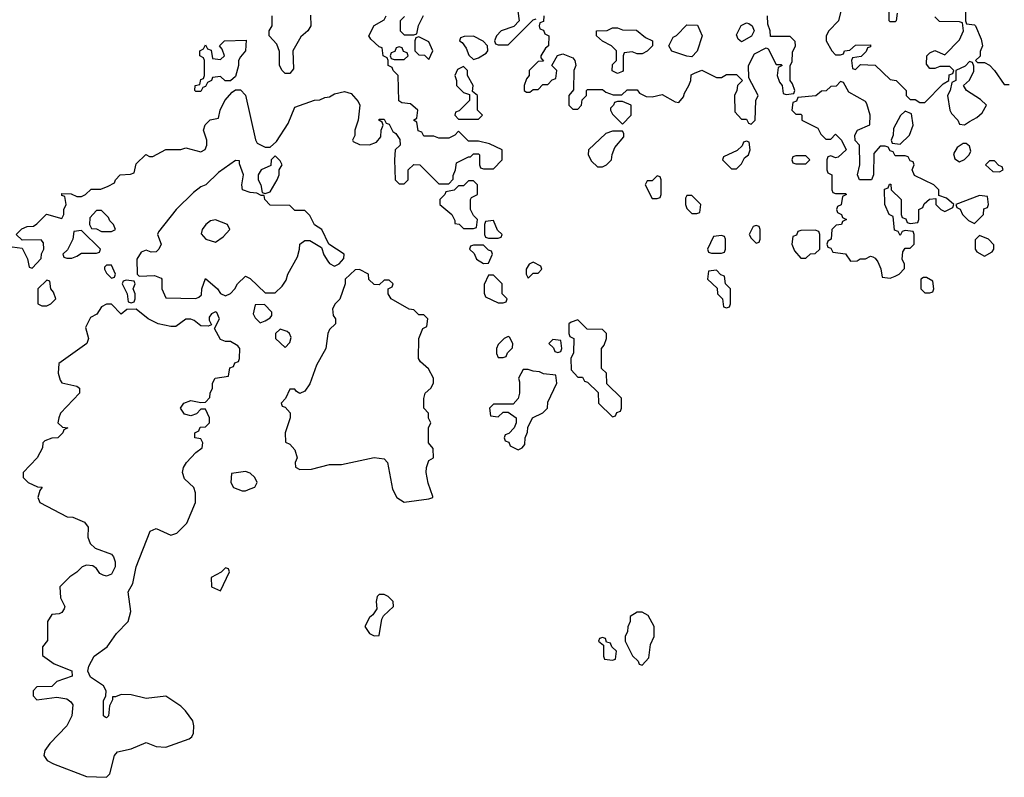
# Model space of a CAD drawing. Header units: inches. Extents: x 2722057 to 2913084, y 892730 to 1030005.
# Tile 27 of 231: x 2745200 to 2749170, y 1023102 to 1026155. Entities that reach past the tile are written whole.
import ezdxf

# ---------------------------------------------------------------- set-up
doc = ezdxf.new("R2010")
doc.units = ezdxf.units.IN
doc.header["$MEASUREMENT"] = 0
doc.layers.add('C7042', color=7, linetype='Continuous')

msp = doc.modelspace()

# ---------------------------------------------------------------- linework, layer by layer
at = {"layer": 'C7042', "color": 2, "elevation": 18}
for points in [[(2747199.6, 1026259.6), (2747214, 1026150), (2747192.7, 1026127.3), (2747142, 1026110), (2747122, 1026090), (2747114, 1026070), (2747118, 1026058), (2747130, 1026054), (2747170, 1026054), (2747270, 1026154), (2747282, 1026158)], [(2748511, 1026190), (2748502, 1026150), (2748462, 1026110), (2748452, 1026090), (2748452, 1026070), (2748474, 1026030), (2748490, 1026014), (2748510, 1026014), (2748522, 1026018), (2748526, 1026030), (2748547.3, 1026032.7), (2748570, 1026052), (2748630, 1026054), (2748630, 1026046), (2748618, 1026042), (2748612.7, 1026027.3), (2748592.7, 1026007.3), (2748558, 1026002), (2748554, 1025990), (2748558, 1025958), (2748570, 1025954), (2748590, 1025974), (2748650, 1025972), (2748710, 1025914), (2748734, 1025910), (2748774, 1025870), (2748774, 1025850), (2748790, 1025834), (2748810, 1025834), (2748830, 1025822), (2748850, 1025822), (2748923.1, 1025896.9), (2748946, 1025910), (2748947.3, 1025932.7), (2748962, 1025938), (2748966, 1025950), (2748950, 1025966), (2748910, 1025966), (2748890, 1025958), (2748870, 1025958), (2748856.4, 1025976.4), (2748858, 1026010), (2748870, 1026022), (2748890, 1026031.3), (2748930, 1026014), (2748990, 1026074), (2749006, 1026110), (2749002, 1026142), (2748990, 1026146), (2748908.4, 1026148.4), (2748890, 1026166)], [(2748738, 1026182), (2748734, 1026150), (2748730, 1026146), (2748710, 1026146), (2748706, 1026150), (2748706, 1026190)], [(2749014, 1026190), (2749014, 1026150), (2749018, 1026138), (2749050, 1026134), (2749054, 1026130), (2749076.9, 1026076.9), (2749082, 1026050), (2749072.7, 1026027.3), (2749072, 1026008), (2749054, 1025990), (2749062, 1025982), (2749090, 1025982), (2749110, 1025972), (2749130.9, 1025950.9), (2749170, 1025894), (2749190, 1025894)], [(2745150, 1025242), (2745210, 1025234), (2745231.6, 1025191.6), (2745238, 1025158), (2745250, 1025154), (2745287.3, 1025192.7), (2745288.4, 1025211.6), (2745298, 1025230), (2745296.4, 1025256.4), (2745287.3, 1025267.3), (2745210, 1025266), (2745186, 1025290), (2745208.4, 1025311.6), (2745230, 1025322), (2745256.4, 1025323.6), (2745270, 1025332), (2745308.4, 1025371.6), (2745370, 1025354), (2745378, 1025370), (2745378, 1025390), (2745388, 1025410), (2745382, 1025442), (2745370, 1025446), (2745370, 1025454), (2745407.3, 1025452.7), (2745430, 1025442), (2745450, 1025442), (2745466, 1025450), (2745488.4, 1025471.6), (2745527.3, 1025472.7), (2745556.4, 1025483.6), (2745582, 1025498), (2745586, 1025510), (2745606, 1025530), (2745647.3, 1025532.7), (2745662, 1025538), (2745670, 1025574), (2745708.4, 1025611.6), (2745723.6, 1025603.6), (2745736.4, 1025603.6), (2745790, 1025632), (2745850, 1025632), (2745870, 1025638), (2745930, 1025622), (2745948.7, 1025631.3), (2745955.3, 1025650), (2745955.3, 1025670), (2745942, 1025710), (2745948.4, 1025731.6), (2745968.4, 1025751.6), (2746002, 1025758), (2746008, 1025790), (2746028, 1025830), (2746056.4, 1025863.6), (2746070, 1025872), (2746090, 1025872), (2746110.7, 1025850.7), (2746150.9, 1025670.9), (2746158, 1025658), (2746190, 1025642), (2746210, 1025642), (2746236, 1025664), (2746282.7, 1025737.3), (2746310, 1025802), (2746388.9, 1025831.1), (2746410, 1025832), (2746430, 1025842), (2746450, 1025844.7), (2746470, 1025856), (2746510, 1025866), (2746537.3, 1025857.3), (2746565.4, 1025825.4), (2746571.3, 1025810), (2746564.7, 1025750), (2746552, 1025710), (2746551.6, 1025688.4), (2746542, 1025670), (2746544.7, 1025664.7), (2746570, 1025652), (2746610, 1025651.3), (2746639, 1025661), (2746656.4, 1025683.6), (2746658, 1025710), (2746666, 1025730), (2746662, 1025742), (2746648, 1025750), (2746650, 1025754), (2746670, 1025754), (2746678, 1025738), (2746690, 1025734), (2746704.7, 1025704.7), (2746716.9, 1025696.9), (2746732.7, 1025672.7), (2746734, 1025650), (2746714, 1025630), (2746712, 1025590), (2746714, 1025510), (2746730, 1025494), (2746750, 1025494), (2746766, 1025510), (2746766, 1025550), (2746790, 1025572), (2746814, 1025570), (2746890, 1025494), (2746930, 1025494), (2746947.3, 1025512.7), (2746947.3, 1025527.3), (2746958, 1025550), (2746962, 1025578), (2747010, 1025602), (2747018, 1025602), (2747030, 1025614), (2747050, 1025614), (2747054, 1025610), (2747054, 1025570), (2747058, 1025558), (2747070, 1025554), (2747110, 1025554), (2747146, 1025590), (2747146, 1025630), (2747094.6, 1025654.6), (2747050, 1025666), (2747010, 1025666), (2746970, 1025706), (2746954, 1025690), (2746930, 1025678), (2746890, 1025678), (2746870, 1025686), (2746830, 1025686), (2746822, 1025702), (2746807.3, 1025707.3), (2746802, 1025742), (2746788, 1025750), (2746802, 1025758), (2746806, 1025790), (2746776.4, 1025816.4), (2746740.4, 1025820.4), (2746728.4, 1025828.4), (2746726, 1025930), (2746706, 1025950), (2746702, 1025962), (2746686, 1025970), (2746686, 1025990), (2746682, 1026002), (2746666, 1026010), (2746662, 1026042), (2746650, 1026046), (2746616.4, 1026076.4), (2746608, 1026090), (2746628.9, 1026131.1), (2746670, 1026154), (2746678, 1026170)], [(2746372.7, 1026172.7), (2746374, 1026130), (2746362, 1026110), (2746334, 1026086), (2746302, 1026030), (2746303.6, 1025956.4), (2746290, 1025938), (2746270, 1025938), (2746258, 1025950), (2746248, 1025970), (2746247.3, 1026027.3), (2746236.4, 1026056.4), (2746206, 1026090), (2746206, 1026110), (2746218, 1026130), (2746218, 1026170)], [(2746751.6, 1026168.4), (2746734, 1026150), (2746734, 1026110), (2746750, 1026094), (2746790, 1026094), (2746802, 1026098), (2746808.4, 1026131.6), (2746828.4, 1026171.6)], [(2747314, 1026170), (2747312.7, 1026147.3), (2747298, 1026142), (2747294, 1026130), (2747298, 1026118), (2747312.7, 1026112.7), (2747318, 1026098), (2747334, 1026090), (2747332, 1026050), (2747319.6, 1026040.4), (2747302, 1026010), (2747302, 1026002), (2747312.7, 1025987.3), (2747290, 1025986), (2747254, 1025950), (2747254, 1025930), (2747243.6, 1025916.4), (2747234, 1025890), (2747234, 1025870), (2747243.6, 1025863.6), (2747256.4, 1025863.6), (2747270, 1025874), (2747290, 1025874), (2747310, 1025894), (2747330, 1025894), (2747347.3, 1025912.7), (2747362, 1025918), (2747366, 1025950), (2747346, 1025970), (2747368.7, 1026011.3), (2747390, 1026018), (2747430, 1026002), (2747438, 1025990), (2747442, 1025970), (2747434, 1025950), (2747432.7, 1025872.7), (2747414, 1025850), (2747414, 1025810), (2747430, 1025794), (2747450, 1025794), (2747466, 1025810), (2747468.4, 1025831.6), (2747486, 1025850), (2747486, 1025870), (2747490, 1025874), (2747550, 1025874), (2747563.6, 1025863.6), (2747592.7, 1025852.7), (2747610, 1025852), (2747627.3, 1025852.7), (2747650, 1025872), (2747690, 1025872), (2747699.6, 1025859.6), (2747725.4, 1025845.4), (2747750, 1025844.7), (2747790, 1025854), (2747843.6, 1025823.6), (2747858, 1025822), (2747876.4, 1025843.6), (2747880.4, 1025859.6), (2747898, 1025890), (2747906, 1025910), (2747907.3, 1025932.7), (2747920.4, 1025939.6), (2747950, 1025952), (2748010, 1025922), (2748030, 1025922), (2748050, 1025934), (2748090, 1025934), (2748114, 1025910), (2748094, 1025890), (2748092, 1025870), (2748082, 1025850), (2748083.6, 1025783.6), (2748110, 1025754), (2748130, 1025754), (2748138, 1025738), (2748150, 1025734), (2748166, 1025750), (2748168, 1025830), (2748178, 1025850), (2748140.4, 1025920.4), (2748138, 1025970), (2748163.1, 1026016.9), (2748210, 1026042), (2748218, 1026038), (2748250, 1025974), (2748270, 1025974), (2748274, 1025970), (2748258, 1025962), (2748254, 1025930), (2748263.6, 1025903.6), (2748274, 1025890), (2748278, 1025858), (2748290, 1025854), (2748322, 1025858), (2748326, 1025870), (2748316.4, 1025896.4), (2748306, 1025910), (2748306, 1025970), (2748315.3, 1025984.7), (2748316.4, 1026023.6), (2748328, 1026050), (2748327.3, 1026067.3), (2748307.3, 1026087.3), (2748227.3, 1026087.3), (2748226, 1026110), (2748216.4, 1026136.4), (2748215.3, 1026170)]]:
    msp.add_lwpolyline(points, dxfattribs=at)
at = {"layer": 'C7042', "color": 2}
for points, elevation in [([(2748110, 1026066), (2748096.4, 1026076.4), (2748090, 1026094), (2748108.9, 1026131.1), (2748130, 1026142), (2748139.6, 1026139.6), (2748154, 1026130), (2748162, 1026110), (2748151.1, 1026088.9)], 18), ([(2747690, 1026018), (2747670, 1026026), (2747638, 1026022), (2747634, 1026010), (2747634, 1025950), (2747630, 1025946), (2747610, 1025938), (2747589.1, 1025949.1), (2747590, 1025974), (2747606, 1025990), (2747606, 1026030), (2747586, 1026050), (2747550, 1026068), (2747526, 1026090), (2747526, 1026110), (2747568.4, 1026111.6), (2747590, 1026122), (2747610, 1026122), (2747630, 1026114), (2747687.3, 1026112.7), (2747723.6, 1026083.6), (2747752, 1026070), (2747752, 1026050), (2747730, 1026028), (2747710, 1026018)], 18), ([(2747910, 1026006), (2747890, 1026008), (2747830, 1026028.7), (2747818, 1026050), (2747835.3, 1026084.7), (2747848.4, 1026091.6), (2747890, 1026134), (2747932.7, 1026132.7), (2747952, 1026090), (2747931.6, 1026028.4)], 18), ([(2746050, 1025908), (2746028.4, 1025908.4), (2746010, 1025926), (2745978, 1025922), (2745974, 1025910), (2745958, 1025902), (2745950, 1025886), (2745938, 1025882), (2745930, 1025866), (2745910, 1025866), (2745906, 1025870), (2745908, 1025890), (2745926, 1025894), (2745930, 1025914), (2745942, 1025918), (2745946, 1025930), (2745946, 1025990), (2745942, 1026002), (2745926, 1026010), (2745926, 1026030), (2745942, 1026038), (2745950, 1026054), (2745958, 1026038), (2745972.7, 1026032.7), (2745978, 1025998), (2746010, 1025994), (2746026, 1026010), (2746016.4, 1026036.4), (2746006, 1026050), (2746026, 1026070), (2746112.7, 1026072.7), (2746111.1, 1026028.9), (2746090, 1026006), (2746082, 1025990), (2746082, 1025970), (2746070, 1025926)], 18), ([(2746810, 1026086), (2746798, 1026082), (2746794, 1026070), (2746794, 1026030), (2746810, 1026014), (2746832.7, 1026012.7), (2746850, 1025994), (2746866, 1026030), (2746850, 1026066)], 18), ([(2747030, 1026088), (2746992.7, 1026087.3), (2746978, 1026082), (2746974, 1026070), (2746983.6, 1026063.6), (2746999.8, 1026039.8), (2747011.6, 1026011.6), (2747030, 1025994), (2747050, 1026002), (2747080.4, 1026019.6), (2747088, 1026030), (2747086, 1026050), (2747068.4, 1026068.4)], 18), ([(2746730, 1026046), (2746718, 1026042), (2746712.7, 1026027.3), (2746698, 1026022), (2746694, 1026010), (2746698, 1025998), (2746710, 1025994), (2746750, 1025994), (2746766, 1026010), (2746762, 1026022), (2746747.3, 1026027.3), (2746742, 1026042)], 18), ([(2749030, 1025986), (2749011.6, 1025968.4), (2748974, 1025950), (2748974, 1025910), (2748958, 1025902), (2748952, 1025870), (2748941, 1025850), (2748950.9, 1025790.9), (2748956.9, 1025776.9), (2748982, 1025750), (2748990, 1025734), (2749010, 1025732), (2749030, 1025744.7), (2749059, 1025761), (2749080.4, 1025779.6), (2749098, 1025810), (2749073.6, 1025833.6), (2749018, 1025870), (2749006, 1025890), (2749030, 1025912), (2749047.3, 1025947.3), (2749047.3, 1025967.3), (2749042, 1025982)], 18), ([(2746990, 1025966), (2746965.4, 1025954.6), (2746954, 1025930), (2746962, 1025910), (2746962, 1025890), (2746990, 1025862), (2747014, 1025854), (2747014, 1025830), (2746972.7, 1025787.3), (2746958, 1025782), (2746954, 1025770), (2746970, 1025754), (2747050, 1025754), (2747066, 1025770), (2747046, 1025790), (2747046, 1025850), (2747026, 1025866), (2747028, 1025890), (2747006, 1025930), (2747006, 1025950)], 18), ([(2748510, 1025906), (2748492.7, 1025887.3), (2748470, 1025886), (2748451.6, 1025868.4), (2748432.7, 1025867.3), (2748410, 1025848), (2748338, 1025842), (2748332.7, 1025827.3), (2748318, 1025822), (2748314, 1025790), (2748330, 1025774), (2748350, 1025774), (2748354, 1025770), (2748354, 1025750), (2748418, 1025718), (2748430, 1025694), (2748450, 1025674), (2748470, 1025674), (2748490, 1025694), (2748514, 1025670), (2748532, 1025630), (2748499.6, 1025600.4), (2748490, 1025598), (2748470, 1025606), (2748458, 1025602), (2748454, 1025590), (2748454, 1025550), (2748458, 1025538), (2748474, 1025530), (2748474, 1025470), (2748478, 1025458), (2748490, 1025454), (2748530, 1025454), (2748534, 1025450), (2748518, 1025442), (2748511.6, 1025408.4), (2748498, 1025402), (2748494, 1025390), (2748498, 1025378), (2748514, 1025370), (2748518, 1025358), (2748534, 1025350), (2748518, 1025342), (2748514, 1025330), (2748492.7, 1025327.3), (2748474, 1025310), (2748472, 1025270), (2748458, 1025262), (2748454, 1025250), (2748458, 1025238), (2748470, 1025234), (2748478, 1025218), (2748530, 1025212), (2748550, 1025182), (2748576.4, 1025183.6), (2748588.4, 1025191.6), (2748610, 1025192), (2748630, 1025202), (2748639.6, 1025199.6), (2748650, 1025194), (2748659.6, 1025179.6), (2748671.6, 1025151.6), (2748678, 1025118), (2748710, 1025114), (2748730, 1025122), (2748746, 1025130), (2748767.3, 1025152.7), (2748768, 1025170), (2748758, 1025190), (2748760.4, 1025219.6), (2748770, 1025234), (2748790, 1025234), (2748806, 1025250), (2748806, 1025290), (2748802, 1025302), (2748770, 1025306), (2748758, 1025302), (2748750, 1025286), (2748742, 1025302), (2748727.3, 1025307.3), (2748722, 1025362), (2748706, 1025370), (2748688, 1025410), (2748687.3, 1025472.7), (2748702, 1025478), (2748707.3, 1025492.7), (2748712.7, 1025492.7), (2748714, 1025470), (2748754, 1025430), (2748754, 1025370), (2748758, 1025358), (2748772.7, 1025352.7), (2748778, 1025338), (2748790, 1025334), (2748822, 1025338), (2748826, 1025350), (2748826, 1025390), (2748842, 1025398), (2748847.3, 1025412.7), (2748868.4, 1025431.6), (2748894, 1025434), (2748894, 1025410), (2748914, 1025390), (2748930, 1025382), (2748962, 1025398), (2748966, 1025410), (2748936.4, 1025436.4), (2748906, 1025446), (2748906, 1025470), (2748886, 1025490), (2748807.3, 1025527.3), (2748798, 1025550), (2748806, 1025570), (2748802, 1025582), (2748790, 1025586), (2748782, 1025602), (2748770, 1025606), (2748730, 1025606), (2748722, 1025622), (2748710, 1025626), (2748702, 1025642), (2748690, 1025646), (2748670, 1025646), (2748643.6, 1025616.4), (2748642, 1025530), (2748634, 1025510), (2748586, 1025510), (2748578, 1025530), (2748588, 1025570), (2748586, 1025650), (2748568.4, 1025668.4), (2748568, 1025690), (2748578, 1025710), (2748628, 1025732), (2748628.7, 1025770), (2748616.4, 1025816.4), (2748610, 1025826), (2748543.1, 1025863.1), (2748522, 1025902)], 18), ([(2747630, 1025826), (2747610, 1025826), (2747598, 1025822), (2747594, 1025810), (2747582, 1025798), (2747582, 1025790), (2747590, 1025774), (2747630, 1025734), (2747666, 1025770), (2747666, 1025810)], 18), ([(2748770, 1025786), (2748751.6, 1025768.4), (2748723.6, 1025716.4), (2748722, 1025690), (2748714, 1025670), (2748718, 1025658), (2748750, 1025654), (2748788, 1025690), (2748802, 1025730), (2748795.3, 1025775.3)], 18), ([(2747630, 1025706), (2747590, 1025706), (2747563.6, 1025696.4), (2747494, 1025630), (2747492, 1025610), (2747505.4, 1025585.4), (2747530, 1025562), (2747550, 1025562), (2747566, 1025570), (2747586, 1025590), (2747588.4, 1025611.6), (2747600.4, 1025639.6), (2747636.4, 1025683.6), (2747636.4, 1025696.4)], 18), ([(2748130, 1025666), (2748118, 1025662), (2748112.7, 1025647.3), (2748092.7, 1025627.3), (2748038, 1025602), (2748034, 1025590), (2748070, 1025554), (2748090, 1025554), (2748110, 1025574), (2748122, 1025598), (2748138, 1025610), (2748146, 1025630), (2748142, 1025662)], 18), ([(2749016.4, 1025656.4), (2749003.6, 1025656.4), (2748979.6, 1025640.4), (2748965.4, 1025614.6), (2748970, 1025594), (2748990, 1025582), (2749010, 1025592), (2749028, 1025610), (2749034.6, 1025625.4), (2749030, 1025646)], 18), ([(2746070, 1025588), (2746001.4, 1025538.6), (2745950.9, 1025489.1), (2745930, 1025482), (2745901.4, 1025458.6), (2745830.8, 1025390), (2745759.8, 1025300.2), (2745756, 1025290), (2745770.5, 1025250), (2745761, 1025230), (2745750, 1025219), (2745730, 1025218), (2745710, 1025226), (2745690, 1025218), (2745672, 1025190), (2745674, 1025130), (2745682, 1025122), (2745743.6, 1025123.6), (2745770, 1025114), (2745774, 1025110), (2745774, 1025070), (2745790, 1025034), (2745910, 1025031.3), (2745923.1, 1025036.9), (2745933.2, 1025046.8), (2745934, 1025070), (2745950, 1025112), (2745998, 1025070), (2746010, 1025052), (2746030, 1025042), (2746050, 1025052), (2746068, 1025070), (2746078, 1025090), (2746110, 1025122), (2746130, 1025112), (2746190, 1025054), (2746230, 1025054), (2746259, 1025081), (2746274, 1025106), (2746282, 1025130), (2746320.2, 1025199.8), (2746329, 1025230), (2746329.2, 1025250.8), (2746350, 1025264.7), (2746370, 1025264.7), (2746416.9, 1025236.9), (2746427.1, 1025207.1), (2746442, 1025182), (2746450, 1025172), (2746470, 1025162), (2746488.4, 1025171.6), (2746507.3, 1025192.7), (2746508, 1025210), (2746446, 1025250), (2746418, 1025310), (2746388.9, 1025328.9), (2746370, 1025366), (2746350, 1025386), (2746310, 1025386), (2746290, 1025406), (2746210, 1025408), (2746188, 1025430), (2746186, 1025446), (2746174, 1025446), (2746156.4, 1025456.4), (2746130, 1025459), (2746098, 1025470), (2746095.3, 1025490), (2746102, 1025530), (2746086, 1025574), (2746086, 1025586)], 18), ([(2746230, 1025606), (2746214, 1025590), (2746212.7, 1025567.3), (2746174, 1025550), (2746162, 1025530), (2746162, 1025510), (2746172, 1025490), (2746178, 1025458), (2746190, 1025454), (2746210, 1025462), (2746238, 1025510), (2746246, 1025530), (2746246, 1025550), (2746258, 1025570), (2746250, 1025586)], 18), ([(2748370, 1025606), (2748330, 1025606), (2748318, 1025602), (2748314, 1025590), (2748318, 1025578), (2748330, 1025574), (2748370, 1025574), (2748386, 1025590)], 18), ([(2749130, 1025586), (2749110, 1025586), (2749094, 1025570), (2749123.6, 1025543.6), (2749150, 1025542), (2749166, 1025550), (2749162, 1025562), (2749147.3, 1025567.3)], 18), ([(2747030, 1025506), (2747010, 1025506), (2746990, 1025486), (2746970, 1025486), (2746951.6, 1025468.4), (2746918, 1025462), (2746914, 1025450), (2746894, 1025430), (2746894, 1025410), (2746942, 1025370), (2746954, 1025346), (2746954, 1025334), (2746971.6, 1025331.6), (2746990, 1025314), (2747030, 1025314), (2747042, 1025318), (2747046, 1025350), (2747030, 1025366), (2747018, 1025390), (2747018, 1025430), (2747022, 1025438), (2747046, 1025450), (2747046, 1025490)], 18), ([(2747770, 1025526), (2747750, 1025506), (2747730, 1025506), (2747722, 1025490), (2747750, 1025434), (2747770, 1025434), (2747782, 1025438), (2747786, 1025450), (2747786, 1025510), (2747782, 1025522)], 18), ([(2747910, 1025446), (2747890, 1025446), (2747884.7, 1025435.3), (2747884.7, 1025410), (2747890, 1025394), (2747910, 1025374), (2747930, 1025374), (2747942, 1025378), (2747946, 1025410)], 18), ([(2749070, 1025446), (2748974, 1025410), (2748978, 1025398), (2748992, 1025392), (2749002, 1025370), (2749025.4, 1025345.4), (2749050, 1025334), (2749086, 1025370), (2749087.3, 1025392.7), (2749102, 1025398), (2749106, 1025410), (2749102, 1025442)], 18), ([(2745530, 1025386), (2745510, 1025386), (2745483.6, 1025356.4), (2745482, 1025330), (2745490, 1025314), (2745510, 1025312), (2745530, 1025302), (2745570, 1025302), (2745586, 1025310), (2745578, 1025330), (2745564, 1025344), (2745558, 1025358)], 18), ([(2745990, 1025349), (2745970, 1025344), (2745951.3, 1025330), (2745936, 1025310), (2745932, 1025292), (2745951.1, 1025271.1), (2745990, 1025258), (2746020.2, 1025279.8), (2746048, 1025310), (2746038, 1025330)], 22), ([(2747110, 1025346), (2747078, 1025342), (2747074, 1025330), (2747074, 1025290), (2747078, 1025278), (2747090, 1025274), (2747130, 1025274), (2747142, 1025278), (2747146, 1025290), (2747127.3, 1025307.3)], 18), ([(2745450, 1025306), (2745418, 1025302), (2745414, 1025270), (2745392.7, 1025227.3), (2745374, 1025210), (2745378, 1025198), (2745390, 1025194), (2745410, 1025194), (2745430, 1025202), (2745450, 1025214), (2745510, 1025214), (2745522, 1025218), (2745526, 1025230)], 18), ([(2748170, 1025326), (2748158, 1025322), (2748142, 1025290), (2748150, 1025274), (2748170, 1025254), (2748182, 1025258), (2748186, 1025270), (2748186, 1025310), (2748182, 1025322)], 18), ([(2748407.3, 1025307.3), (2748350, 1025306), (2748338, 1025302), (2748332.7, 1025287.3), (2748318, 1025282), (2748314, 1025250), (2748323.6, 1025223.6), (2748350, 1025194), (2748370, 1025194), (2748388.4, 1025211.6), (2748407.3, 1025212.7), (2748426, 1025230), (2748426, 1025290), (2748422, 1025302)], 18), ([(2748030, 1025286), (2747998, 1025282), (2747974, 1025230), (2747978, 1025218), (2747990, 1025214), (2748030, 1025214), (2748042, 1025218), (2748046, 1025230), (2748046, 1025270), (2748042, 1025282)], 18), ([(2749070, 1025286), (2749052.7, 1025267.3), (2749052, 1025230), (2749059.6, 1025219.6), (2749090, 1025202), (2749120.4, 1025219.6), (2749128, 1025230), (2749127.3, 1025247.3), (2749106, 1025270)], 18), ([(2747070, 1025246), (2747030, 1025246), (2747018, 1025242), (2747014, 1025230), (2747032.7, 1025212.7), (2747042, 1025190), (2747070, 1025172), (2747090, 1025174), (2747106, 1025210), (2747102, 1025222), (2747090, 1025226)], 18), ([(2745570, 1025166), (2745550, 1025166), (2745542, 1025158), (2745542, 1025150), (2745550, 1025134), (2745570, 1025114), (2745582, 1025118), (2745586, 1025130)], 18), ([(2746570, 1025148), (2746552.7, 1025147.3), (2746512, 1025110), (2746512, 1025090), (2746491, 1025029), (2746472, 1025010), (2746462, 1024990), (2746463.6, 1024963.6), (2746474, 1024950), (2746474, 1024930), (2746450, 1024906), (2746442, 1024890), (2746434, 1024830), (2746396.9, 1024763.1), (2746370, 1024688), (2746350, 1024658), (2746330, 1024648.7), (2746316.4, 1024656.4), (2746310, 1024666), (2746290, 1024666), (2746271.6, 1024628.4), (2746254, 1024610), (2746258, 1024598), (2746270, 1024594), (2746291.3, 1024571.3), (2746291, 1024550), (2746271, 1024490), (2746272, 1024452), (2746290, 1024444.7), (2746310, 1024422), (2746318.8, 1024390), (2746311.3, 1024370), (2746312, 1024352), (2746330, 1024342), (2746376.5, 1024343.5), (2746450, 1024362.8), (2746498, 1024362), (2746629.4, 1024390.6), (2746670, 1024386), (2746682.8, 1024370), (2746703.4, 1024263.4), (2746721, 1024230), (2746750.7, 1024210.7), (2746850, 1024224.7), (2746866, 1024230), (2746866, 1024234), (2746847.3, 1024287.3), (2746839.6, 1024330), (2746840.7, 1024350), (2746850, 1024378), (2746868, 1024390), (2746867.3, 1024427.3), (2746848.7, 1024450), (2746848, 1024510), (2746858, 1024530), (2746848.9, 1024548.9), (2746848, 1024570), (2746829, 1024590), (2746829.1, 1024629.1), (2746835.3, 1024650), (2746858, 1024670), (2746868, 1024690), (2746868, 1024710), (2746848.4, 1024748.4), (2746816.4, 1024776.4), (2746808, 1024790), (2746809.2, 1024870.8), (2746826, 1024910), (2746842, 1024918), (2746846, 1024950), (2746830, 1024966), (2746810, 1024966), (2746790, 1024986), (2746770, 1024988), (2746698, 1025030), (2746686, 1025050), (2746686, 1025070), (2746702, 1025078), (2746706, 1025090), (2746690, 1025106), (2746670, 1025106), (2746650, 1025086), (2746630, 1025088), (2746608.4, 1025108.4), (2746606, 1025130)], 18), ([(2747270, 1025178), (2747254, 1025170), (2747242, 1025150), (2747242, 1025130), (2747250, 1025114), (2747270, 1025134), (2747290, 1025134), (2747306, 1025150), (2747302, 1025162)], 18), ([(2748010, 1025146), (2747978, 1025142), (2747974, 1025110), (2748012.7, 1025072.7), (2748014, 1025050), (2748034, 1025030), (2748038, 1024998), (2748050, 1024994), (2748062, 1024998), (2748066, 1025010), (2748066, 1025070), (2748046, 1025090), (2748042, 1025122), (2748027.3, 1025127.3)], 18), ([(2745310, 1025106), (2745274, 1025070), (2745274, 1025010), (2745290, 1025002), (2745310, 1025002), (2745326, 1025010), (2745346, 1025030), (2745336.4, 1025056.4), (2745326, 1025070), (2745322, 1025102)], 18), ([(2745630, 1025106), (2745618, 1025102), (2745614, 1025090), (2745634, 1025050), (2745638, 1025018), (2745650, 1025014), (2745662, 1025018), (2745666, 1025030), (2745666, 1025050), (2745658, 1025070), (2745666, 1025090), (2745662, 1025102)], 18), ([(2747110, 1025126), (2747090, 1025126), (2747072.7, 1025087.3), (2747072.7, 1025052.7), (2747078, 1025038), (2747130, 1025014), (2747150, 1025014), (2747162, 1025018), (2747166, 1025030), (2747146, 1025050), (2747146, 1025090)], 18), ([(2748856.4, 1025116.4), (2748843.6, 1025116.4), (2748834, 1025110), (2748834, 1025070), (2748850, 1025054), (2748870, 1025054), (2748882, 1025058), (2748886, 1025070), (2748882, 1025102)], 18), ([(2745570, 1025008), (2745550, 1025008), (2745530, 1024998), (2745511.1, 1024968.9), (2745485.4, 1024954.6), (2745465.4, 1024914.6), (2745478, 1024870), (2745471.3, 1024850), (2745358, 1024770), (2745356, 1024730), (2745362.8, 1024702.8), (2745370, 1024692), (2745430, 1024678), (2745442, 1024670), (2745442, 1024650), (2745364.7, 1024570), (2745358, 1024550), (2745354, 1024530), (2745372.7, 1024512.7), (2745394, 1024510), (2745378, 1024502), (2745374, 1024490), (2745354, 1024470), (2745330, 1024468), (2745302, 1024458), (2745294, 1024450), (2745292, 1024430), (2745270.8, 1024389.2), (2745214, 1024330), (2745214, 1024310), (2745234, 1024290), (2745272.7, 1024272.7), (2745291.3, 1024271.3), (2745282, 1024258), (2745274, 1024230), (2745282, 1024210), (2745391.3, 1024151.3), (2745414, 1024150), (2745462, 1024130), (2745476, 1024110), (2745474.8, 1024070), (2745484.5, 1024044.5), (2745505.2, 1024025.2), (2745570, 1024000.7), (2745579.1, 1023990), (2745585.5, 1023970), (2745585.5, 1023950), (2745570, 1023921.2), (2745550, 1023913.2), (2745536.5, 1023916.5), (2745523.7, 1023923.7), (2745510, 1023944), (2745494.8, 1023954.8), (2745470, 1023957.2), (2745452, 1023950), (2745430, 1023928), (2745402, 1023910), (2745362, 1023870), (2745365.4, 1023825.4), (2745382, 1023790), (2745379.6, 1023780.4), (2745370, 1023766), (2745359.6, 1023760.4), (2745330, 1023758), (2745312, 1023730), (2745312.7, 1023652.7), (2745292.7, 1023627.3), (2745292.7, 1023592.7), (2745338.8, 1023558.8), (2745410.9, 1023530.9), (2745412, 1023510), (2745350, 1023488), (2745330, 1023468), (2745270, 1023466), (2745254, 1023450), (2745254, 1023430), (2745270, 1023414), (2745350, 1023424.7), (2745390, 1023418), (2745406.4, 1023406.4), (2745414, 1023394), (2745410.7, 1023350), (2745390.8, 1023310), (2745322, 1023238), (2745302, 1023210), (2745298, 1023190), (2745311.3, 1023170), (2745335.9, 1023155.9), (2745470, 1023104.7), (2745550, 1023102), (2745564, 1023116), (2745582.7, 1023190), (2745595.1, 1023204.9), (2745650, 1023217.1), (2745710, 1023242.8), (2745750, 1023226), (2745790, 1023222.8), (2745883.1, 1023256.9), (2745894.6, 1023265.4), (2745900.4, 1023279.6), (2745902, 1023310), (2745898, 1023330), (2745868.7, 1023370), (2745850, 1023388.7), (2745790, 1023429.2), (2745710, 1023419.3), (2745650, 1023434), (2745610, 1023435.3), (2745586, 1023426), (2745574, 1023426), (2745574, 1023414), (2745562, 1023390), (2745558, 1023350), (2745550, 1023342), (2745544.7, 1023344.7), (2745538, 1023350), (2745538, 1023410), (2745548, 1023430), (2745548.7, 1023450), (2745538, 1023470), (2745485.6, 1023505.6), (2745475.3, 1023530), (2745479, 1023550), (2745501.2, 1023590), (2745552.3, 1023627.7), (2745590, 1023682), (2745638, 1023730), (2745648, 1023770), (2745638, 1023850), (2745656.4, 1023883.6), (2745669.4, 1023950.6), (2745726.3, 1024093.7), (2745750, 1024104.7), (2745810, 1024078), (2745833.6, 1024086.4), (2745873.6, 1024126.4), (2745909, 1024210), (2745908.9, 1024248.9), (2745902, 1024270), (2745864.5, 1024304.5), (2745856, 1024330), (2745860.9, 1024350), (2745872.7, 1024370), (2745910, 1024411.3), (2745935.3, 1024430), (2745938, 1024450), (2745930, 1024466), (2745906, 1024470), (2745906, 1024490), (2745922, 1024498), (2745927.3, 1024512.7), (2745950, 1024514), (2745966, 1024530), (2745966, 1024550), (2745950, 1024586), (2745930, 1024586), (2745912.7, 1024567.3), (2745890, 1024558), (2745864.7, 1024564.7), (2745848.7, 1024590), (2745862, 1024610), (2745890, 1024621), (2745930, 1024612), (2745950, 1024614), (2745967.3, 1024632.7), (2745968, 1024650), (2745978, 1024670), (2745978, 1024690), (2745988, 1024710), (2746042, 1024718), (2746047.3, 1024752.7), (2746062, 1024758), (2746067.3, 1024772.7), (2746082, 1024778), (2746086, 1024790), (2746088, 1024830), (2746080.4, 1024840.4), (2746050, 1024858), (2746030, 1024858), (2746010, 1024866), (2745986, 1024910), (2746006, 1024950), (2745995.3, 1024975.3), (2745990, 1024978), (2745974, 1024970), (2745963.6, 1024956.4), (2745963.6, 1024943.6), (2745974, 1024926), (2745959.6, 1024920.4), (2745930, 1024922), (2745903.1, 1024943.1), (2745890, 1024948.7), (2745870, 1024948.7), (2745830, 1024919), (2745810, 1024919), (2745758, 1024930), (2745718, 1024950), (2745670, 1024988), (2745632.7, 1024987.3), (2745610, 1024968)], 18), ([(2746187.3, 1025007.3), (2746150, 1025006), (2746142, 1024970), (2746150, 1024954), (2746170, 1024934), (2746190, 1024942), (2746210, 1024954), (2746216.4, 1024963.6), (2746216.4, 1024976.4)], 18), ([(2747450, 1024946), (2747423.6, 1024936.4), (2747414, 1024930), (2747414, 1024890), (2747418, 1024878), (2747434, 1024870), (2747432.7, 1024812.7), (2747422, 1024790), (2747423.6, 1024743.6), (2747450, 1024714), (2747470, 1024714), (2747478, 1024698), (2747490, 1024694), (2747532.7, 1024652.7), (2747534, 1024610), (2747590, 1024554), (2747602, 1024558), (2747607.3, 1024572.7), (2747622, 1024578), (2747626, 1024590), (2747626, 1024630), (2747567.3, 1024687.3), (2747566, 1024730), (2747546, 1024750), (2747546, 1024830), (2747556.4, 1024843.6), (2747566, 1024870), (2747566, 1024890), (2747550, 1024906), (2747488.4, 1024908.4)], 18), ([(2746250, 1024908), (2746232, 1024890), (2746232, 1024870), (2746270, 1024834), (2746290, 1024854), (2746294.6, 1024874.6), (2746288, 1024890), (2746278, 1024898)], 18), ([(2747170, 1024878), (2747154, 1024870), (2747130, 1024846), (2747122, 1024830), (2747122, 1024810), (2747130, 1024794), (2747150, 1024794), (2747162, 1024798), (2747167.3, 1024812.7), (2747187.3, 1024832.7), (2747188, 1024850), (2747175.3, 1024875.3)], 18), ([(2747350, 1024866), (2747334, 1024850), (2747352.7, 1024832.7), (2747358, 1024818), (2747370, 1024814), (2747382, 1024818), (2747386, 1024830), (2747382, 1024862)], 18), ([(2747250, 1024746), (2747230, 1024746), (2747212, 1024710), (2747216, 1024696), (2747216, 1024650), (2747210, 1024628), (2747190, 1024606), (2747110, 1024606), (2747094, 1024590), (2747098, 1024558), (2747130, 1024554), (2747150, 1024574), (2747170, 1024574), (2747202, 1024550), (2747202, 1024530), (2747194, 1024510), (2747172.7, 1024487.3), (2747158, 1024482), (2747154, 1024470), (2747158, 1024458), (2747172.7, 1024452.7), (2747178, 1024438), (2747210, 1024422), (2747226, 1024430), (2747236.4, 1024443.6), (2747238, 1024470), (2747247.3, 1024492.7), (2747248.4, 1024511.6), (2747268, 1024550), (2747308.9, 1024571.1), (2747328, 1024590), (2747330, 1024614), (2747366, 1024690), (2747362, 1024722), (2747312.7, 1024727.3), (2747296.4, 1024736.4), (2747270, 1024738)], 18), ([(2746110, 1024334), (2746054, 1024326), (2746052, 1024290), (2746062, 1024270), (2746096.9, 1024256.9), (2746110, 1024256), (2746130, 1024264.7), (2746148.4, 1024271.6), (2746158, 1024290), (2746148, 1024310), (2746130, 1024328)], 18), ([(2746030, 1023946), (2746012, 1023928), (2745972.7, 1023907.3), (2745974, 1023870), (2746010, 1023854), (2746046, 1023930), (2746042, 1023942)], 18), ([(2746670, 1023838), (2746650, 1023838), (2746642, 1023830), (2746638, 1023810), (2746639.6, 1023780.4), (2746623.6, 1023756.4), (2746610, 1023746), (2746592, 1023710), (2746610, 1023682), (2746630, 1023672), (2746650, 1023674), (2746660.4, 1023739.6), (2746667.3, 1023752.7), (2746708, 1023790), (2746706, 1023810), (2746686, 1023830)], 18), ([(2747710, 1023768), (2747690, 1023768), (2747662, 1023750), (2747662, 1023730), (2747651.6, 1023708.4), (2747651.1, 1023688.9), (2747642, 1023670), (2747642, 1023650), (2747671.6, 1023591.6), (2747694, 1023570), (2747698, 1023558), (2747710, 1023554), (2747736.4, 1023583.6), (2747743.1, 1023636.9), (2747758, 1023670), (2747758, 1023710), (2747734.6, 1023754.6)], 18), ([(2747550, 1023666), (2747538, 1023662), (2747534, 1023650), (2747554, 1023634), (2747554, 1023590), (2747558, 1023578), (2747590, 1023574), (2747602, 1023578), (2747606, 1023610), (2747587.3, 1023627.3), (2747582, 1023642), (2747566, 1023646), (2747562, 1023662)], 18)]:
    msp.add_lwpolyline(points, close=True, dxfattribs=dict(at, elevation=elevation))

doc.saveas('drawing.dxf')
